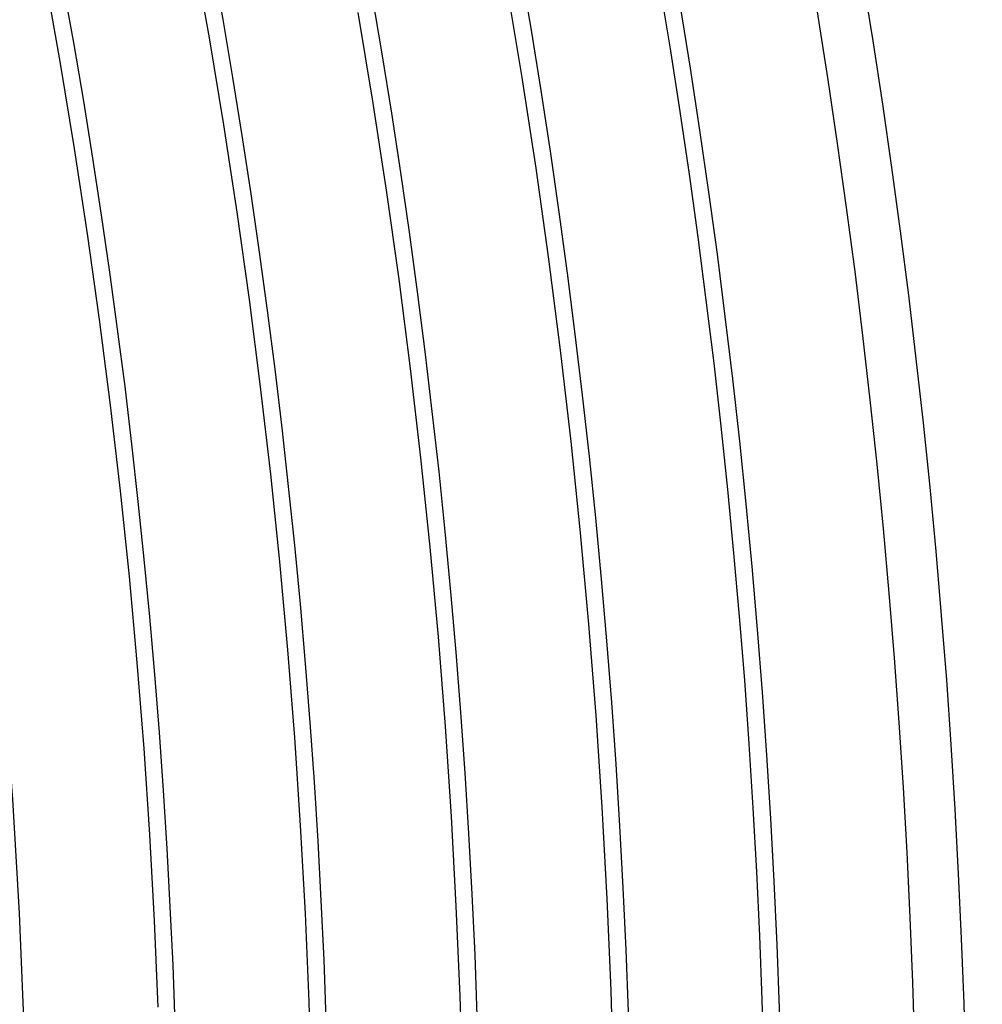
# Model space of a CAD drawing. Header units: millimetres. Extents: x -280 to 280, y -247 to 247.
# Tile 82 of 85: x 208 to 236, y 8 to 37. Entities that reach past the tile are written whole.
import ezdxf

# ---------------------------------------------------------------- set-up
doc = ezdxf.new("R2010")
doc.units = ezdxf.units.MM
doc.layers.add('THICK', color=7, linetype='Continuous')

msp = doc.modelspace()

# ---------------------------------------------------------------- linework, layer by layer
at = {"layer": 'THICK'}
for p, q in [((212.926, 39.174), (213.386, 36.589)), ((208.501, 38.36), (208.951, 35.828)), ((222.256, 38.11), (222.702, 35.411)), ((217.821, 37.349), (218.258, 34.704)), ((213.386, 36.589), (213.814, 33.998)), ((208.951, 35.828), (209.37, 33.291)), ((222.702, 35.411), (223.115, 32.707)), ((218.258, 34.704), (218.663, 32.055)), ((213.814, 33.998), (214.211, 31.402)), ((209.37, 33.291), (209.758, 30.749)), ((223.115, 32.707), (223.496, 29.999)), ((218.663, 32.055), (219.036, 29.4)), ((214.211, 31.402), (214.576, 28.801)), ((209.758, 30.749), (210.116, 28.203)), ((223.496, 29.999), (223.843, 27.285)), ((219.036, 29.4), (219.376, 26.741)), ((214.576, 28.801), (214.909, 26.196)), ((210.116, 28.203), (210.442, 25.652)), ((223.843, 27.285), (224.158, 24.568)), ((219.376, 26.741), (219.684, 24.078)), ((214.909, 26.196), (215.211, 23.588)), ((210.442, 25.652), (210.738, 23.098)), ((224.158, 24.568), (224.439, 21.848)), ((219.684, 24.078), (219.96, 21.412)), ((215.211, 23.588), (215.481, 20.976)), ((210.738, 23.098), (211.003, 20.54)), ((224.439, 21.848), (224.688, 19.124)), ((219.96, 21.412), (220.204, 18.742)), ((215.481, 20.976), (215.72, 18.36)), ((211.003, 20.54), (211.236, 17.979)), ((224.688, 19.124), (224.903, 16.397)), ((220.204, 18.742), (220.415, 16.07)), ((215.72, 18.36), (215.927, 15.743)), ((211.236, 17.979), (211.439, 15.415)), ((224.903, 16.397), (225.085, 13.668)), ((220.415, 16.07), (220.594, 13.395)), ((215.927, 15.743), (216.102, 13.122)), ((211.439, 15.415), (211.61, 12.85)), ((225.085, 13.668), (225.235, 10.937)), ((220.594, 13.395), (220.74, 10.718)), ((216.102, 13.122), (216.245, 10.5)), ((211.61, 12.85), (211.751, 10.282)), ((225.235, 10.937), (225.351, 8.204)), ((220.74, 10.718), (220.854, 8.04)), ((211.751, 10.282), (211.86, 7.713)), ((216.245, 10.5), (216.357, 7.877)), ((220.854, 8.04), (220.935, 5.361)), ((225.351, 8.204), (225.434, 5.47)), ((216.357, 7.877), (216.436, 5.252))]:
    msp.add_line(p, q, dxfattribs=at)
for radius, start, end in [(240, 0.47664, 59.52332), (236, 0.48558, 59.51444), (234.5, 0.159, 59.84103), (230, 0.06497, 59.935), (230.5, 0.49716, 59.50287), (226, 0.50707, 59.49296), (221.5, 0.51732, 59.48264), (217, 0.5281, 59.47193), (212.5, 0.53927, 59.46076), (208, 0.55096, 59.44907)]:
    msp.add_arc((0, 0), radius, start, end, dxfattribs=at)

doc.saveas('drawing.dxf')
